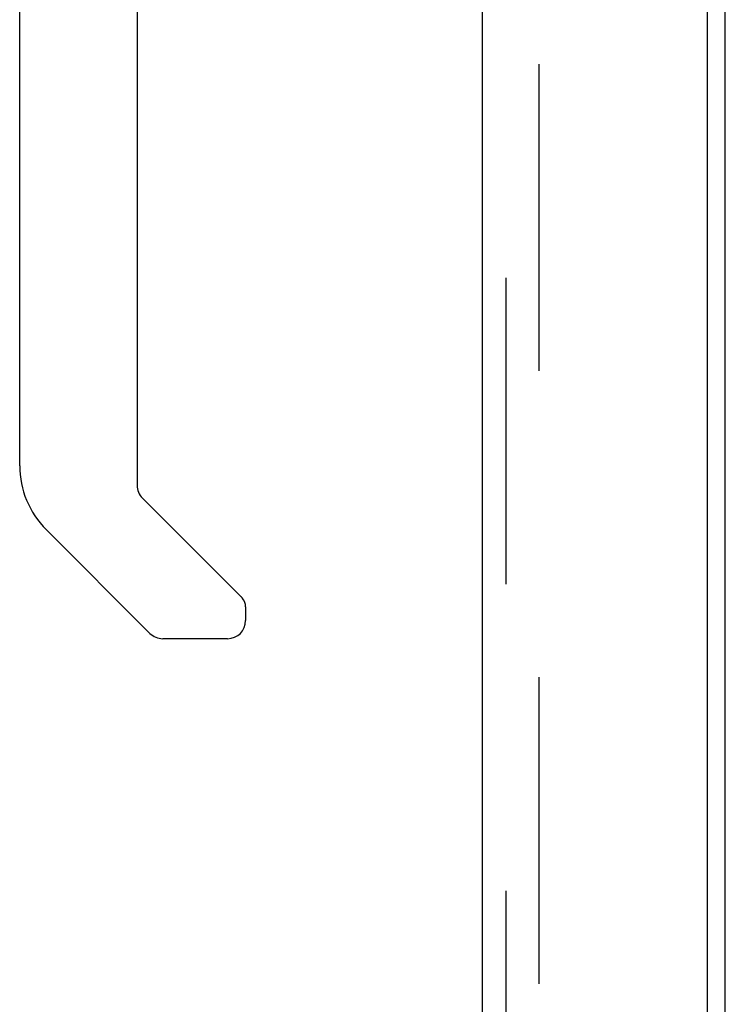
# Model space of a CAD drawing. Header units: inches. Extents: x 0 to 243, y 0 to 157.
# Tile 60 of 115: x 136.98 to 140.06, y 51.93 to 56.22. Entities that reach past the tile are written whole.
import ezdxf

# ---------------------------------------------------------------- set-up
doc = ezdxf.new("R2010")
doc.units = ezdxf.units.IN
doc.header["$LTSCALE"] = 13.357143
doc.header["$MEASUREMENT"] = 0
doc.linetypes.add('HIDDEN', pattern=[0.2, 0.1, -0.1])
doc.layers.get('0').update_dxf_attribs({"linetype": 'CONTINUOUS'})
doc.layers.add('DEFAULT_2', color=8, linetype='HIDDEN')
doc.layers.add('DOOR_ASSEMBLY', color=7, linetype='CONTINUOUS')

msp = doc.modelspace()

# ---------------------------------------------------------------- linework, layer by layer
at = {"color": 3, "linetype": 'Continuous'}
msp.add_line((140.0575, 19.4828), (140.0575, 98.5868), dxfattribs=at)
at = {"layer": 'DEFAULT_2', "color": 8, "linetype": 'HIDDEN'}
msp.add_line((139.245, 98.7693), (139.245, 19.3004), dxfattribs=at)
at = {"layer": 'DOOR_ASSEMBLY', "color": 3, "linetype": 'Continuous'}
for p, q in [((139.9785, 99.1608), (139.9785, 18.9088)), ((138.9995, 19.0313), (138.9995, 99.0383))]:
    msp.add_line(p, q, dxfattribs=at)
at = {"layer": 'DOOR_ASSEMBLY', "color": 8, "linetype": 'HIDDEN'}
msp.add_line((139.1035, 19.0313), (139.1035, 99.0383), dxfattribs=at)
at = {"layer": 'DOOR_ASSEMBLY', "color": 7, "linetype": 'Continuous'}
for p, q in [((136.9837, 54.2767), (136.9837, 58.3796)), ((137.4956, 56.743), (137.4956, 54.1912)), ((137.5186, 54.1355), (137.95, 53.7041)), ((137.5512, 53.5461), (137.0991, 53.9983)), ((137.968, 53.6617), (137.968, 53.6018)), ((137.8893, 53.523), (137.6069, 53.523))]:
    msp.add_line(p, q, dxfattribs=at)
msp.add_lwpolyline([(137.9549, 53.6987), (137.9541, 53.6997), (137.9533, 53.7006), (137.9525, 53.7015), (137.9517, 53.7024), (137.9508, 53.7033), (137.95, 53.7041)], dxfattribs=at)
for centre, radius, start, end in [((137.3774, 54.2767), 0.3937, 180, 225), ((137.5743, 54.1912), 0.0787, 180, 225), ((137.9089, 53.6617), 0.0591, 0, 38.8674), ((137.8893, 53.6018), 0.0787, 270, 360), ((137.6069, 53.6018), 0.0787, 225, 270)]:
    msp.add_arc(centre, radius, start, end, dxfattribs=at)

doc.saveas('drawing.dxf')
